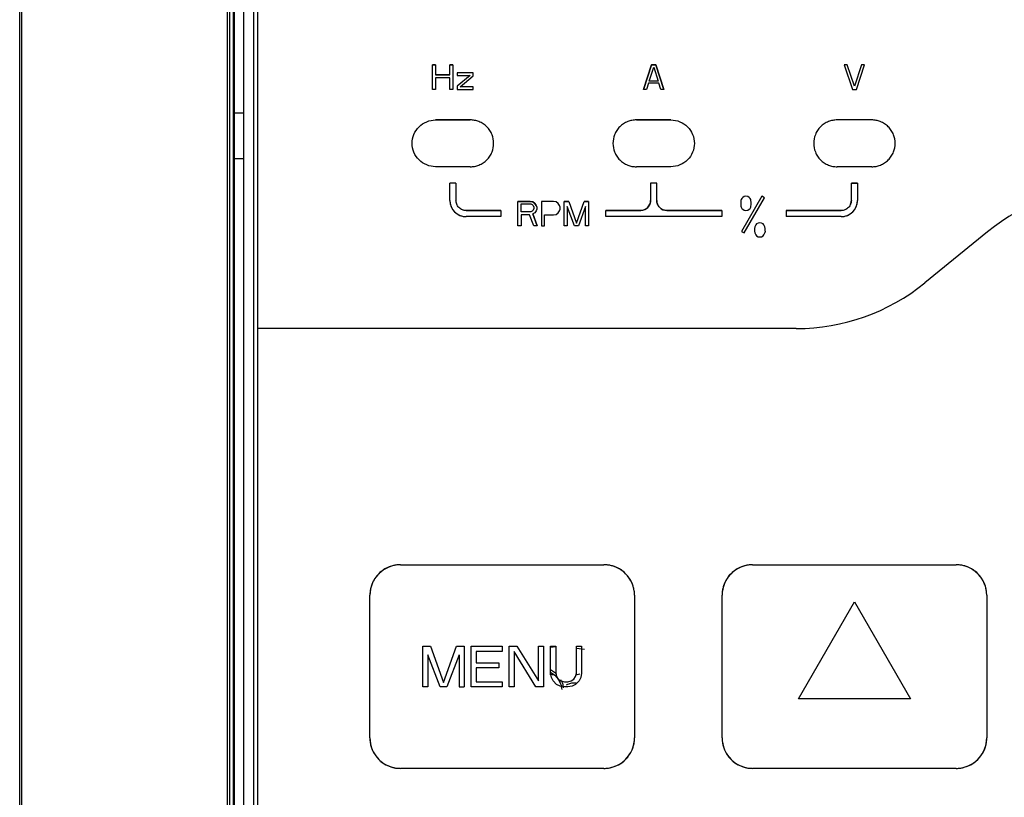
# Model space of a CAD drawing. Header units: millimetres. Extents: x -415 to 5, y -292 to 5.
# Tile 8 of 72: x -321.37 to -311.7, y -88.53 to -80.89. Entities that reach past the tile are written whole.
import ezdxf

# ---------------------------------------------------------------- set-up
doc = ezdxf.new("R2010")
doc.units = ezdxf.units.MM
doc.header["$MEASUREMENT"] = 0
doc.layers.add('实线', color=2, linetype='Continuous', lineweight=25)

msp = doc.modelspace()

# ---------------------------------------------------------------- linework, layer by layer
at = {"layer": '实线', "color": 7, "linetype": 'Continuous', "lineweight": 25}
for p, q in [((-321.3691, -97.3287), (-321.3691, -70.4122)), ((-321.3467, -97.3287), (-321.3467, -70.4122)), ((-319.3293, -74.9511), (-319.3293, -94.3609)), ((-319.3085, -74.9617), (-319.3085, -94.3617)), ((-319.2685, -94.3617), (-319.2685, -74.9617)), ((-319.1691, -74.9678), (-319.1691, -94.3678)), ((-319.0691, -94.3678), (-319.0691, -74.9678)), ((-319.0291, -83.9279), (-319.0291, -75.0079)), ((-319.2638, -79.7917), (-319.2638, -88.7917)), ((-317.3131, -81.3379), (-317.2831, -81.3379)), ((-317.3131, -81.5779), (-317.3131, -81.3379)), ((-317.3131, -81.3379), (-317.3131, -81.3379)), ((-317.2831, -81.3379), (-317.3131, -81.3379)), ((-317.2831, -81.3379), (-317.2831, -81.4349)), ((-317.2831, -81.3379), (-317.2831, -81.3379)), ((-317.1431, -81.3379), (-317.1131, -81.3379)), ((-317.1431, -81.4349), (-317.1431, -81.3379)), ((-317.1431, -81.3379), (-317.1431, -81.3379)), ((-317.1131, -81.3379), (-317.1431, -81.3379)), ((-317.1131, -81.3379), (-317.1131, -81.5779)), ((-317.1131, -81.3379), (-317.1131, -81.3379)), ((-315.2411, -81.5779), (-315.1611, -81.3379)), ((-315.1611, -81.3379), (-315.2411, -81.5779)), ((-315.1611, -81.3379), (-315.1211, -81.3379)), ((-315.1211, -81.3379), (-315.1611, -81.3379)), ((-315.1211, -81.3379), (-315.0411, -81.5779)), ((-315.0411, -81.5779), (-315.1211, -81.3379)), ((-313.2691, -81.3379), (-313.1891, -81.5779)), ((-313.2391, -81.3379), (-313.2691, -81.3379)), ((-313.1691, -81.5472), (-313.2391, -81.3379)), ((-313.0991, -81.3379), (-313.1691, -81.5472)), ((-313.1491, -81.5779), (-313.0691, -81.3379)), ((-313.0691, -81.3379), (-313.0991, -81.3379)), ((-317.2831, -81.4349), (-317.1431, -81.4349)), ((-317.1431, -81.4349), (-317.2831, -81.4349)), ((-317.0731, -81.4145), (-317.0731, -81.44)), ((-316.9131, -81.4145), (-317.0731, -81.4145)), ((-316.9431, -81.44), (-317.0731, -81.5472)), ((-317.0731, -81.44), (-316.9431, -81.44)), ((-316.9131, -81.4451), (-316.9131, -81.4145)), ((-315.1861, -81.4962), (-315.1411, -81.3583)), ((-315.1411, -81.3583), (-315.0961, -81.4962)), ((-317.2831, -81.4656), (-317.2831, -81.5779)), ((-317.1431, -81.4656), (-317.2831, -81.4656)), ((-317.1431, -81.5779), (-317.1431, -81.4656)), ((-317.0431, -81.5523), (-316.9131, -81.4451)), ((-315.1911, -81.5166), (-315.2111, -81.5779)), ((-315.0911, -81.5166), (-315.1911, -81.5166)), ((-315.0961, -81.4962), (-315.1861, -81.4962)), ((-315.0711, -81.5779), (-315.0911, -81.5166)), ((-317.2831, -81.5779), (-317.3131, -81.5779)), ((-317.1131, -81.5779), (-317.1431, -81.5779)), ((-317.0731, -81.5472), (-317.0731, -81.5779)), ((-317.0731, -81.5779), (-316.9131, -81.5779)), ((-316.9131, -81.5523), (-317.0431, -81.5523)), ((-316.9131, -81.5779), (-316.9131, -81.5523)), ((-315.2111, -81.5779), (-315.2411, -81.5779)), ((-315.2411, -81.5779), (-315.2411, -81.5779)), ((-315.0411, -81.5779), (-315.0711, -81.5779)), ((-315.0411, -81.5779), (-315.0411, -81.5779)), ((-313.1891, -81.5779), (-313.1491, -81.5779)), ((-319.1691, -81.8117), (-319.2638, -81.8117)), ((-317.2831, -81.878), (-317.2831, -81.8779)), ((-316.9431, -81.8779), (-317.2831, -81.8779)), ((-317.2831, -81.878), (-316.9431, -81.878)), ((-314.9711, -81.8779), (-315.3111, -81.8779)), ((-315.3111, -81.878), (-314.9711, -81.878)), ((-314.9711, -81.878), (-314.9711, -81.8779)), ((-312.9991, -81.8779), (-313.3391, -81.8779)), ((-313.3391, -81.8779), (-313.3391, -81.878)), ((-312.9991, -81.878), (-313.3391, -81.878)), ((-312.9991, -81.878), (-312.9991, -81.8779)), ((-314.7411, -82.108), (-314.7411, -82.1079)), ((-319.1691, -82.259), (-319.2638, -82.259)), ((-316.9431, -82.338), (-317.2831, -82.338)), ((-314.9711, -82.338), (-315.3111, -82.338)), ((-314.9711, -82.338), (-314.9711, -82.3379)), ((-312.9991, -82.338), (-313.3391, -82.338)), ((-317.1431, -82.6679), (-317.1431, -82.4979)), ((-317.0831, -82.4979), (-317.1431, -82.4979)), ((-317.0831, -82.4979), (-317.1431, -82.4979)), ((-317.0831, -82.4979), (-317.0831, -82.6679)), ((-317.0831, -82.4979), (-317.0831, -82.4979)), ((-315.1111, -82.4979), (-315.1711, -82.4979)), ((-315.1711, -82.4979), (-315.1711, -82.6679)), ((-315.1111, -82.4979), (-315.1711, -82.4979)), ((-315.1111, -82.6679), (-315.1111, -82.4979)), ((-313.1391, -82.4979), (-313.1991, -82.4979)), ((-313.1991, -82.6679), (-313.1991, -82.4979)), ((-313.1991, -82.4979), (-313.1391, -82.4979)), ((-313.1391, -82.4979), (-313.1391, -82.6679)), ((-317.0831, -82.6679), (-317.0831, -82.6679)), ((-316.4741, -82.6779), (-316.4741, -82.6779)), ((-316.3543, -82.6779), (-316.4741, -82.6779)), ((-316.4741, -82.6779), (-316.3543, -82.6779)), ((-316.4741, -82.9179), (-316.4741, -82.6779)), ((-316.3293, -82.683), (-316.3543, -82.6779)), ((-316.3543, -82.6779), (-316.3293, -82.683)), ((-316.3093, -82.6983), (-316.3293, -82.683)), ((-316.3293, -82.683), (-316.3093, -82.6983)), ((-316.2944, -82.7187), (-316.3093, -82.6983)), ((-316.3093, -82.6983), (-316.2944, -82.7187)), ((-316.2444, -82.6779), (-316.2444, -82.9179)), ((-316.1246, -82.6779), (-316.2444, -82.6779)), ((-316.0996, -82.683), (-316.1246, -82.6779)), ((-316.0797, -82.6983), (-316.0996, -82.683)), ((-316.0647, -82.7187), (-316.0797, -82.6983)), ((-316.0197, -82.6779), (-316.0197, -82.6779)), ((-315.9748, -82.6779), (-316.0197, -82.6779)), ((-316.0197, -82.6779), (-315.9748, -82.6779)), ((-316.0197, -82.9179), (-316.0197, -82.6779)), ((-315.9748, -82.6779), (-315.9748, -82.6779)), ((-315.9748, -82.6779), (-315.8999, -82.8924)), ((-315.8999, -82.8924), (-315.825, -82.6779)), ((-315.825, -82.6779), (-315.825, -82.6779)), ((-315.7801, -82.6779), (-315.825, -82.6779)), ((-315.825, -82.6779), (-315.7801, -82.6779)), ((-315.7801, -82.6779), (-315.7801, -82.6779)), ((-315.7801, -82.6779), (-315.7801, -82.9179)), ((-314.2835, -82.6696), (-314.2864, -82.6845)), ((-314.2864, -82.6845), (-314.2864, -82.7113)), ((-314.2806, -82.6606), (-314.2835, -82.6696)), ((-314.2749, -82.6487), (-314.2806, -82.6606)), ((-314.0794, -82.6268), (-314.2794, -82.9732)), ((-314.2662, -82.6398), (-314.2749, -82.6487)), ((-314.2518, -82.6308), (-314.2662, -82.6398)), ((-314.2534, -82.9882), (-314.0534, -82.6418)), ((-314.2344, -82.6279), (-314.2518, -82.6308)), ((-314.2171, -82.6308), (-314.2344, -82.6279)), ((-314.2026, -82.6398), (-314.2171, -82.6308)), ((-314.194, -82.6487), (-314.2026, -82.6398)), ((-314.1882, -82.6606), (-314.194, -82.6487)), ((-314.1853, -82.6696), (-314.1882, -82.6606)), ((-314.1824, -82.6845), (-314.1853, -82.6696)), ((-314.1824, -82.7113), (-314.1824, -82.6845)), ((-314.0534, -82.6418), (-314.0794, -82.6268)), ((-316.9831, -82.7679), (-316.6431, -82.7679)), ((-316.6431, -82.7679), (-316.9831, -82.7679)), ((-316.6431, -82.7679), (-316.6431, -82.8279)), ((-316.6431, -82.7679), (-316.6431, -82.7679)), ((-316.4441, -82.78), (-316.4441, -82.7034)), ((-316.4441, -82.7034), (-316.3493, -82.7034)), ((-316.3493, -82.78), (-316.4441, -82.78)), ((-316.3493, -82.7034), (-316.3343, -82.7085)), ((-316.3343, -82.7749), (-316.3493, -82.78)), ((-316.3343, -82.7085), (-316.3243, -82.7187)), ((-316.3243, -82.7647), (-316.3343, -82.7749)), ((-316.3093, -82.7902), (-316.3293, -82.8004)), ((-316.3243, -82.7187), (-316.3193, -82.7341)), ((-316.3193, -82.7494), (-316.3243, -82.7647)), ((-316.3193, -82.7341), (-316.3193, -82.7494)), ((-316.2944, -82.7698), (-316.3093, -82.7902)), ((-316.2943, -82.7187), (-316.2944, -82.7187)), ((-316.2944, -82.7187), (-316.2894, -82.7341)), ((-316.2894, -82.7545), (-316.2944, -82.7698)), ((-316.2894, -82.7341), (-316.2894, -82.734)), ((-316.2894, -82.7341), (-316.2894, -82.7545)), ((-316.0996, -82.8055), (-316.0797, -82.7902)), ((-316.0797, -82.7902), (-316.0647, -82.7698)), ((-316.0597, -82.734), (-316.0647, -82.7187)), ((-316.0647, -82.7698), (-316.0597, -82.7545)), ((-316.0597, -82.7545), (-316.0597, -82.734)), ((-315.9898, -82.7289), (-315.9898, -82.9179)), ((-315.9199, -82.9179), (-315.9898, -82.7289)), ((-315.81, -82.7289), (-315.8799, -82.9179)), ((-315.81, -82.9179), (-315.81, -82.7289)), ((-315.6111, -82.7679), (-315.6111, -82.7679)), ((-315.2711, -82.7679), (-315.6111, -82.7679)), ((-315.6111, -82.8279), (-315.6111, -82.7679)), ((-315.6111, -82.7679), (-315.2711, -82.7679)), ((-314.4711, -82.7679), (-315.0111, -82.7679)), ((-315.0111, -82.7679), (-314.4711, -82.7679)), ((-314.4711, -82.7679), (-314.4711, -82.7679)), ((-314.4711, -82.7679), (-314.4711, -82.8279)), ((-314.2864, -82.7113), (-314.2835, -82.7262)), ((-314.2835, -82.7262), (-314.2806, -82.7351)), ((-314.2806, -82.7351), (-314.2749, -82.747)), ((-314.2749, -82.747), (-314.2662, -82.756)), ((-314.2662, -82.756), (-314.2518, -82.7649)), ((-314.2518, -82.7649), (-314.2344, -82.7679)), ((-314.2344, -82.7679), (-314.2171, -82.7649)), ((-314.2171, -82.7649), (-314.2026, -82.756)), ((-314.2026, -82.756), (-314.194, -82.747)), ((-314.194, -82.747), (-314.1882, -82.7351)), ((-314.1882, -82.7351), (-314.1853, -82.7262)), ((-314.1853, -82.7262), (-314.1824, -82.7113)), ((-313.2991, -82.7679), (-313.8391, -82.7679)), ((-313.8391, -82.7679), (-313.8391, -82.7679)), ((-313.8391, -82.7679), (-313.8391, -82.8279)), ((-313.8391, -82.7679), (-313.2991, -82.7679)), ((-316.6431, -82.8279), (-316.9831, -82.8279)), ((-316.4441, -82.8107), (-316.4441, -82.9179)), ((-316.3593, -82.8107), (-316.4441, -82.8107)), ((-316.3193, -82.9179), (-316.3593, -82.8107)), ((-316.2844, -82.9179), (-316.3293, -82.8004)), ((-316.3293, -82.8004), (-316.2844, -82.9179)), ((-316.2145, -82.8106), (-316.1246, -82.8106)), ((-316.2145, -82.9179), (-316.2145, -82.8106)), ((-316.1246, -82.8106), (-316.0996, -82.8055)), ((-314.4711, -82.8279), (-315.6111, -82.8279)), ((-314.1158, -82.8908), (-314.1302, -82.8998)), ((-314.0984, -82.8879), (-314.1158, -82.8908)), ((-314.0811, -82.8908), (-314.0984, -82.8879)), ((-314.0666, -82.8998), (-314.0811, -82.8908)), ((-313.2991, -82.8279), (-313.8391, -82.8279)), ((-316.4441, -82.9179), (-316.4741, -82.9179)), ((-316.2844, -82.9179), (-316.3193, -82.9179)), ((-316.2844, -82.9179), (-316.2844, -82.9179)), ((-316.2444, -82.9179), (-316.2145, -82.9179)), ((-315.9898, -82.9179), (-316.0197, -82.9179)), ((-315.8799, -82.9179), (-315.9199, -82.9179)), ((-315.7801, -82.9179), (-315.81, -82.9179)), ((-314.2794, -82.9732), (-314.2534, -82.9882)), ((-314.1475, -82.9296), (-314.1504, -82.9445)), ((-314.1504, -82.9445), (-314.1504, -82.9713)), ((-314.1504, -82.9713), (-314.1475, -82.9862)), ((-314.1446, -82.9206), (-314.1475, -82.9296)), ((-314.1475, -82.9862), (-314.1446, -82.9951)), ((-314.1389, -82.9087), (-314.1446, -82.9206)), ((-314.1302, -82.8998), (-314.1389, -82.9087)), ((-314.058, -82.9087), (-314.0666, -82.8998)), ((-314.0522, -82.9206), (-314.058, -82.9087)), ((-314.0493, -82.9296), (-314.0522, -82.9206)), ((-314.0522, -82.9951), (-314.0493, -82.9862)), ((-314.0464, -82.9445), (-314.0493, -82.9296)), ((-314.0464, -82.9713), (-314.0493, -82.9862)), ((-314.0493, -82.9862), (-314.0493, -82.9862)), ((-314.0464, -82.9713), (-314.0464, -82.9445)), ((-314.0464, -82.9713), (-314.0464, -82.9713)), ((-314.0464, -82.9713), (-314.0464, -82.9713)), ((-311.8606, -82.9767), (-312.4776, -83.479)), ((-311.8606, -82.9768), (-312.4776, -83.479)), ((-314.1446, -82.9951), (-314.1389, -83.007)), ((-314.1389, -83.007), (-314.1302, -83.016)), ((-314.1302, -83.016), (-314.1158, -83.0249)), ((-314.1158, -83.0249), (-314.0984, -83.0279)), ((-314.0984, -83.0279), (-314.0811, -83.0249)), ((-314.0811, -83.0249), (-314.0666, -83.016)), ((-314.0666, -83.016), (-314.058, -83.007)), ((-314.058, -83.007), (-314.0522, -82.9951)), ((-319.0291, -94.3279), (-319.0291, -83.9279)), ((-313.7402, -83.9279), (-319.0291, -83.9279)), ((-319.0291, -83.9279), (-319.0291, -83.9279)), ((-313.7402, -83.9279), (-319.0291, -83.9279)), ((-317.6291, -86.2479), (-315.6291, -86.2479)), ((-317.6291, -86.2479), (-315.6291, -86.2479)), ((-314.1691, -86.2479), (-312.1691, -86.2479)), ((-314.1691, -86.2479), (-312.1691, -86.2479)), ((-317.9291, -87.9479), (-317.9291, -86.5479)), ((-315.3291, -86.5479), (-315.3291, -87.9479)), ((-315.3291, -86.5479), (-315.3291, -86.5479)), ((-314.4691, -87.9479), (-314.4691, -86.5479)), ((-311.8691, -86.5479), (-311.8691, -87.9479)), ((-313.7191, -87.5655), (-313.1691, -86.6128)), ((-313.7191, -87.5654), (-313.1691, -86.6128)), ((-313.193, -86.6541), (-313.1929, -86.6541)), ((-313.1856, -86.6414), (-313.1856, -86.6414)), ((-313.1691, -86.6128), (-312.6191, -87.5655)), ((-313.1691, -86.6128), (-312.6191, -87.5654)), ((-313.1526, -86.6414), (-313.1526, -86.6414)), ((-313.1452, -86.6541), (-313.1452, -86.6541)), ((-317.4091, -87.0479), (-317.3328, -87.0479)), ((-317.4091, -87.4479), (-317.4091, -87.0479)), ((-317.4091, -87.0479), (-317.4091, -87.0479)), ((-317.4091, -87.0479), (-317.3328, -87.0479)), ((-317.3328, -87.0479), (-317.2056, -87.4054)), ((-317.3328, -87.0479), (-317.2056, -87.4053)), ((-317.3328, -87.0479), (-317.3328, -87.0479)), ((-317.2056, -87.4054), (-317.0784, -87.0479)), ((-317.2056, -87.4053), (-317.0784, -87.0479)), ((-317.0784, -87.0479), (-317.0021, -87.0479)), ((-317.0784, -87.0479), (-317.0021, -87.0479)), ((-317.0021, -87.0479), (-317.0021, -87.4479)), ((-317.0021, -87.0479), (-317.0021, -87.0479)), ((-316.9343, -87.4479), (-316.9343, -87.0479)), ((-316.9343, -87.0479), (-316.6291, -87.0479)), ((-316.6291, -87.0479), (-316.6291, -87.0989)), ((-316.5613, -87.4479), (-316.5613, -87.0479)), ((-316.5613, -87.0479), (-316.5613, -87.0479)), ((-316.5613, -87.0479), (-316.485, -87.0479)), ((-316.5613, -87.0479), (-316.485, -87.0479)), ((-316.485, -87.0479), (-316.273, -87.3883)), ((-316.485, -87.0479), (-316.273, -87.3883)), ((-316.273, -87.3883), (-316.273, -87.0479)), ((-316.273, -87.0479), (-316.273, -87.0479)), ((-316.273, -87.0479), (-316.2221, -87.0479)), ((-316.273, -87.0479), (-316.2221, -87.0479)), ((-316.2221, -87.0479), (-316.2221, -87.4479)), ((-316.2221, -87.0479), (-316.2221, -87.0479)), ((-316.1543, -87.3117), (-316.1543, -87.0479)), ((-316.1543, -87.0479), (-316.1034, -87.0479)), ((-316.1543, -87.0571), (-316.1034, -87.0508)), ((-316.1034, -87.0479), (-316.1034, -87.3117)), ((-315.9, -87.0479), (-315.8491, -87.0479)), ((-315.9, -87.3117), (-315.9, -87.0479)), ((-315.8491, -87.0479), (-315.8491, -87.3117)), ((-317.3582, -87.133), (-317.3582, -87.4479)), ((-317.2395, -87.4479), (-317.3582, -87.133)), ((-317.053, -87.133), (-317.1717, -87.4479)), ((-317.053, -87.133), (-317.053, -87.4479)), ((-316.6291, -87.0989), (-316.8834, -87.0989)), ((-316.8834, -87.0989), (-316.8834, -87.2096)), ((-316.5104, -87.099), (-316.5104, -87.4479)), ((-316.2984, -87.4479), (-316.5104, -87.099)), ((-315.9, -87.067), (-315.8212, -87.0754)), ((-316.8834, -87.2096), (-316.663, -87.2096)), ((-316.663, -87.2096), (-316.663, -87.2607)), ((-316.8834, -87.2607), (-316.8834, -87.3968)), ((-316.663, -87.2607), (-316.8834, -87.2607)), ((-316.1149, -87.333), (-316.1623, -87.3263)), ((-316.1543, -87.278), (-316.0973, -87.316)), ((-316.1543, -87.3019), (-316.1124, -87.331)), ((-316.1458, -87.3543), (-316.1543, -87.3117)), ((-316.1034, -87.3117), (-316.095, -87.3458)), ((-315.9084, -87.3458), (-315.9, -87.3117)), ((-315.8491, -87.3117), (-315.8576, -87.3543)), ((-317.2056, -87.4053), (-317.2056, -87.4054)), ((-316.8834, -87.3968), (-316.6291, -87.3968)), ((-316.6291, -87.3968), (-316.6291, -87.4479)), ((-316.1289, -87.3883), (-316.1458, -87.3543)), ((-316.095, -87.4224), (-316.1289, -87.3883)), ((-316.095, -87.3458), (-316.078, -87.3713)), ((-316.061, -87.4394), (-316.095, -87.4224)), ((-316.078, -87.3713), (-316.0526, -87.3883)), ((-316.0187, -87.4479), (-316.061, -87.4394)), ((-316.0526, -87.3883), (-316.0187, -87.3968)), ((-316.0187, -87.3968), (-315.9847, -87.3968)), ((-315.9847, -87.3968), (-315.9508, -87.3883)), ((-315.9424, -87.4394), (-315.9847, -87.4479)), ((-315.9508, -87.3883), (-315.9254, -87.3713)), ((-315.9084, -87.4224), (-315.9424, -87.4394)), ((-315.9254, -87.3713), (-315.9084, -87.3458)), ((-315.8745, -87.3883), (-315.9084, -87.4224)), ((-315.8576, -87.3543), (-315.8745, -87.3883)), ((-317.3582, -87.4479), (-317.4091, -87.4479)), ((-317.1717, -87.4479), (-317.2395, -87.4479)), ((-317.053, -87.4479), (-317.0021, -87.4479)), ((-316.6291, -87.4479), (-316.9343, -87.4479)), ((-316.5104, -87.4479), (-316.5613, -87.4479)), ((-316.2221, -87.4479), (-316.2984, -87.4479)), ((-315.9847, -87.4479), (-316.0187, -87.4479)), ((-313.7191, -87.5654), (-313.7191, -87.5654)), ((-313.7191, -87.5655), (-313.7191, -87.5654)), ((-312.6191, -87.5655), (-313.7191, -87.5655)), ((-312.6191, -87.5654), (-312.6191, -87.5654)), ((-312.6191, -87.5654), (-312.6191, -87.5655)), ((-315.3291, -87.9479), (-315.3291, -87.9479)), ((-315.6291, -88.2479), (-317.6291, -88.2479)), ((-312.1691, -88.2479), (-314.1691, -88.2479))]:
    msp.add_line(p, q, dxfattribs=at)
for centre, radius, start, end in [((-310.598, -84.5279), 2, 90, 129.14397), ((-316.9831, -82.6679), 0.16, 180.00001, 270.00001), ((-315.2711, -82.6679), 0.1, 272.41779, 359.99999), ((-315.0111, -82.6679), 0.1, 180.00001, 270.00001), ((-313.2991, -82.6679), 0.16, 269.99999, 359.99999), ((-313.2991, -82.6679), 0.1, 337.46989, 360), ((-313.7402, -81.9279), 2, 270, 309.14397), ((-317.6291, -86.5479), 0.3, 89.99999, 179.99999), ((-315.6291, -86.5479), 0.3, 0.00001, 90.00001), ((-314.1691, -86.5479), 0.3, 89.99999, 179.99999), ((-312.1691, -86.5479), 0.3, 0.00001, 90.00001), ((-317.6291, -87.9479), 0.3, 180.00001, 270.00001), ((-315.6291, -87.9479), 0.3, 269.99999, 359.99999), ((-314.1691, -87.9479), 0.3, 180.00001, 270.00001), ((-312.1691, -87.9479), 0.3, 269.99999, 359.99999)]:
    msp.add_arc(centre, radius, start, end, dxfattribs=at)
for points, knots in [([(-317.2831, -82.338), (-317.3132, -82.338), (-317.3433, -82.332), (-317.3989, -82.3089), (-317.4244, -82.2919), (-317.467, -82.2493), (-317.4841, -82.2238), (-317.5071, -82.1682), (-317.5131, -82.1381), (-317.5131, -82.0778), (-317.5071, -82.0478), (-317.4841, -81.9921), (-317.467, -81.9666), (-317.4244, -81.924), (-317.3989, -81.907), (-317.3433, -81.8839), (-317.3132, -81.878), (-317.2831, -81.878)], [0, 0, 0, 0, 0.125, 0.125, 0.25, 0.25, 0.375, 0.375, 0.5, 0.5, 0.625, 0.625, 0.75, 0.75, 0.875, 0.875, 1, 1, 1, 1]), ([(-316.9431, -82.338), (-316.9358, -82.3378), (-316.9214, -82.3374), (-316.9, -82.3342), (-316.8789, -82.3292), (-316.8504, -82.3194), (-316.8159, -82.3016), (-316.7794, -82.2717), (-316.7494, -82.2352), (-316.7217, -82.1816), (-316.7075, -82.108), (-316.7217, -82.0344), (-316.7494, -81.9808), (-316.7793, -81.9443), (-316.8159, -81.9143), (-316.8568, -81.8933), (-316.8997, -81.8803), (-316.9286, -81.8787), (-316.9431, -81.878)], [0, 0, 0, 0, 0.03017, 0.060089, 0.090026, 0.120251, 0.185236, 0.25037, 0.315356, 0.38049, 0.500066, 0.619641, 0.684627, 0.749761, 0.814746, 0.879881, 0.939904, 1, 1, 1, 1]), ([(-315.3111, -81.878), (-315.3183, -81.8781), (-315.3328, -81.8785), (-315.3542, -81.8817), (-315.3753, -81.8867), (-315.4038, -81.8965), (-315.4383, -81.9143), (-315.4748, -81.9442), (-315.5047, -81.9807), (-315.5325, -82.0344), (-315.5467, -82.108), (-315.5325, -82.1815), (-315.5048, -82.2351), (-315.4749, -82.2717), (-315.4383, -82.3016), (-315.3974, -82.3226), (-315.3545, -82.3357), (-315.3256, -82.3372), (-315.3111, -82.338)], [0, 0, 0, 0, 0.03017, 0.060089, 0.090026, 0.120251, 0.185236, 0.25037, 0.315356, 0.38049, 0.500066, 0.619641, 0.684627, 0.749761, 0.814746, 0.879881, 0.939904, 1, 1, 1, 1]), ([(-314.9711, -81.878), (-314.941, -81.878), (-314.9109, -81.8839), (-314.8553, -81.907), (-314.8297, -81.924), (-314.7872, -81.9666), (-314.7701, -81.9921), (-314.7471, -82.0478), (-314.7411, -82.0778), (-314.7411, -82.1381), (-314.7471, -82.1682), (-314.7701, -82.2238), (-314.7872, -82.2493), (-314.8297, -82.2919), (-314.8553, -82.3089), (-314.9109, -82.332), (-314.941, -82.338), (-314.9711, -82.338)], [0, 0, 0, 0, 0.125, 0.125, 0.25, 0.25, 0.375, 0.375, 0.5, 0.5, 0.625, 0.625, 0.75, 0.75, 0.875, 0.875, 1, 1, 1, 1]), ([(-313.3391, -81.878), (-313.3463, -81.8781), (-313.3608, -81.8785), (-313.3822, -81.8817), (-313.4033, -81.8867), (-313.4318, -81.8965), (-313.4663, -81.9143), (-313.5028, -81.9442), (-313.5327, -81.9807), (-313.5605, -82.0344), (-313.5747, -82.108), (-313.5605, -82.1815), (-313.5328, -82.2351), (-313.5029, -82.2717), (-313.4663, -82.3016), (-313.4254, -82.3226), (-313.3825, -82.3357), (-313.3536, -82.3372), (-313.3391, -82.338)], [0, 0, 0, 0, 0.03017, 0.060089, 0.090026, 0.120251, 0.185236, 0.25037, 0.315356, 0.38049, 0.500066, 0.619641, 0.684627, 0.749761, 0.814746, 0.879881, 0.939904, 1, 1, 1, 1]), ([(-312.9991, -82.338), (-312.9918, -82.3378), (-312.9774, -82.3374), (-312.956, -82.3342), (-312.9349, -82.3292), (-312.9064, -82.3194), (-312.8719, -82.3016), (-312.8354, -82.2717), (-312.8054, -82.2352), (-312.7777, -82.1816), (-312.7635, -82.108), (-312.7777, -82.0344), (-312.8054, -81.9808), (-312.8353, -81.9443), (-312.8719, -81.9143), (-312.9128, -81.8933), (-312.9557, -81.8803), (-312.9846, -81.8787), (-312.9991, -81.878)], [0, 0, 0, 0, 0.03017, 0.060089, 0.090026, 0.120251, 0.185236, 0.25037, 0.315356, 0.38049, 0.500066, 0.619641, 0.684627, 0.749761, 0.814746, 0.879881, 0.939904, 1, 1, 1, 1]), ([(-317.1431, -82.6679), (-317.143, -82.6729), (-317.1427, -82.683), (-317.1405, -82.6979), (-317.137, -82.7126), (-317.1302, -82.7324), (-317.1178, -82.7564), (-317.097, -82.7818), (-317.0716, -82.8026), (-317.0432, -82.8172), (-317.0133, -82.8263), (-316.9932, -82.8274), (-316.9831, -82.8279)], [0, 0, 0, 0, 0.060243, 0.1199994, 0.1798082, 0.2402069, 0.3699548, 0.5001294, 0.6298775, 0.7600523, 0.8799221, 1, 1, 1, 1]), ([(-316.9831, -82.7679), (-316.9873, -82.7677), (-316.9956, -82.7674), (-317.008, -82.765), (-317.0224, -82.7603), (-317.0384, -82.7521), (-317.0543, -82.7391), (-317.0673, -82.7232), (-317.0764, -82.7054), (-317.0821, -82.6868), (-317.0828, -82.6742), (-317.0831, -82.6679)], [0, 0, 0, 0, 0.080115, 0.159741, 0.240152, 0.369781, 0.500092, 0.629721, 0.760033, 0.87985, 1, 1, 1, 1]), ([(-315.1711, -82.6679), (-315.1712, -82.6721), (-315.1715, -82.6804), (-315.174, -82.6928), (-315.1787, -82.7072), (-315.1869, -82.7232), (-315.1999, -82.739), (-315.2158, -82.7521), (-315.2335, -82.7612), (-315.2522, -82.7669), (-315.2648, -82.7676), (-315.2711, -82.7679)], [0, 0, 0, 0, 0.080115, 0.159741, 0.240152, 0.369781, 0.500092, 0.629721, 0.760033, 0.87985, 1, 1, 1, 1]), ([(-315.0111, -82.7679), (-315.0153, -82.7677), (-315.0236, -82.7674), (-315.036, -82.765), (-315.0504, -82.7603), (-315.0664, -82.7521), (-315.0823, -82.7391), (-315.0953, -82.7232), (-315.1044, -82.7054), (-315.1101, -82.6868), (-315.1108, -82.6742), (-315.1111, -82.6679)], [0, 0, 0, 0, 0.080115, 0.159741, 0.240152, 0.369781, 0.500092, 0.629721, 0.760033, 0.87985, 1, 1, 1, 1]), ([(-313.1991, -82.6679), (-313.1992, -82.6721), (-313.1995, -82.6804), (-313.202, -82.6928), (-313.2067, -82.7072), (-313.2149, -82.7232), (-313.2279, -82.739), (-313.2438, -82.7521), (-313.2615, -82.7612), (-313.2802, -82.7669), (-313.2928, -82.7676), (-313.2991, -82.7679)], [0, 0, 0, 0, 0.080115, 0.159741, 0.240152, 0.369781, 0.500092, 0.629721, 0.760033, 0.87985, 1, 1, 1, 1]), ([(-313.2991, -82.8279), (-313.2941, -82.8278), (-313.284, -82.8275), (-313.2691, -82.8253), (-313.2544, -82.8218), (-313.2346, -82.815), (-313.2106, -82.8026), (-313.1852, -82.7818), (-313.1644, -82.7564), (-313.1498, -82.7279), (-313.1407, -82.6981), (-313.1396, -82.678), (-313.1391, -82.6679)], [0, 0, 0, 0, 0.060243, 0.1199994, 0.1798082, 0.2402069, 0.3699548, 0.5001294, 0.6298775, 0.7600523, 0.8799221, 1, 1, 1, 1]), ([(-317.6291, -86.2479), (-317.6367, -86.248), (-317.6518, -86.2484), (-317.6742, -86.251), (-317.6964, -86.2552), (-317.7182, -86.2611), (-317.7517, -86.2729), (-317.795, -86.2953), (-317.8426, -86.3343), (-317.8817, -86.3819), (-317.9063, -86.4297), (-317.9204, -86.4731), (-317.9278, -86.5102), (-317.9286, -86.5353), (-317.9291, -86.5479)], [0, 0, 0, 0, 0.048277, 0.096159, 0.14392, 0.191837, 0.240186, 0.370003, 0.500048, 0.629866, 0.759911, 0.840105, 0.919707, 1, 1, 1, 1]), ([(-315.3291, -86.5479), (-315.3293, -86.5403), (-315.3296, -86.5252), (-315.3322, -86.5028), (-315.3364, -86.4806), (-315.3423, -86.4588), (-315.3542, -86.4253), (-315.3765, -86.382), (-315.4155, -86.3343), (-315.4631, -86.2953), (-315.5109, -86.2706), (-315.5543, -86.2565), (-315.5914, -86.2492), (-315.6165, -86.2483), (-315.6291, -86.2479)], [0, 0, 0, 0, 0.048277, 0.096159, 0.14392, 0.191837, 0.240186, 0.370003, 0.500048, 0.629866, 0.759911, 0.840105, 0.919707, 1, 1, 1, 1]), ([(-314.1691, -86.2479), (-314.1767, -86.248), (-314.1918, -86.2484), (-314.2142, -86.251), (-314.2364, -86.2552), (-314.2582, -86.2611), (-314.2917, -86.2729), (-314.335, -86.2953), (-314.3826, -86.3343), (-314.4217, -86.3819), (-314.4463, -86.4297), (-314.4604, -86.4731), (-314.4678, -86.5102), (-314.4686, -86.5353), (-314.4691, -86.5479)], [0, 0, 0, 0, 0.048277, 0.096159, 0.14392, 0.191837, 0.240186, 0.370003, 0.500048, 0.629866, 0.759911, 0.840105, 0.919707, 1, 1, 1, 1]), ([(-311.8691, -86.5479), (-311.8693, -86.5403), (-311.8696, -86.5252), (-311.8722, -86.5028), (-311.8764, -86.4806), (-311.8823, -86.4588), (-311.8942, -86.4253), (-311.9165, -86.382), (-311.9555, -86.3343), (-312.0031, -86.2953), (-312.0509, -86.2706), (-312.0943, -86.2565), (-312.1314, -86.2492), (-312.1565, -86.2483), (-312.1691, -86.2479)], [0, 0, 0, 0, 0.048277, 0.096159, 0.14392, 0.191837, 0.240186, 0.370003, 0.500048, 0.629866, 0.759911, 0.840105, 0.919707, 1, 1, 1, 1]), ([(-316.1124, -87.331), (-316.0895, -87.3579), (-316.0535, -87.4001), (-316.0465, -87.4544), (-316.044, -87.4743)], [0, 0, 0, 0, 0.634221, 1, 1, 1, 1]), ([(-315.8651, -87.3214), (-315.8743, -87.3247), (-315.8873, -87.3295), (-315.9011, -87.3299), (-315.9051, -87.33)], [0, 0, 0, 0, 0.710253, 1, 1, 1, 1]), ([(-316.0578, -87.3753), (-316.052, -87.3828), (-316.0344, -87.4061), (-316.0322, -87.4357), (-316.0308, -87.4557)], [0, 0, 0, 0, 0.325878, 1, 1, 1, 1]), ([(-315.9962, -87.4279), (-315.9885, -87.4237), (-315.9697, -87.4132), (-315.935, -87.4048), (-315.9092, -87.4081), (-315.8959, -87.4098)], [0, 0, 0, 0, 0.254491, 0.618282, 1, 1, 1, 1]), ([(-317.9291, -87.9479), (-317.9289, -87.9555), (-317.9286, -87.9706), (-317.926, -87.993), (-317.9218, -88.0152), (-317.9159, -88.037), (-317.904, -88.0705), (-317.8817, -88.1138), (-317.8427, -88.1614), (-317.795, -88.2005), (-317.7472, -88.2251), (-317.7039, -88.2392), (-317.6668, -88.2466), (-317.6417, -88.2474), (-317.6291, -88.2479)], [0, 0, 0, 0, 0.048277, 0.096159, 0.14392, 0.191837, 0.240186, 0.370003, 0.500048, 0.629866, 0.759911, 0.840105, 0.919707, 1, 1, 1, 1]), ([(-315.6291, -88.2479), (-315.6215, -88.2477), (-315.6064, -88.2474), (-315.584, -88.2448), (-315.5618, -88.2406), (-315.54, -88.2347), (-315.5065, -88.2228), (-315.4632, -88.2005), (-315.4156, -88.1615), (-315.3765, -88.1138), (-315.3518, -88.066), (-315.3378, -88.0227), (-315.3304, -87.9856), (-315.3295, -87.9605), (-315.3291, -87.9479)], [0, 0, 0, 0, 0.048277, 0.096159, 0.14392, 0.191837, 0.240186, 0.370003, 0.500048, 0.629866, 0.759911, 0.840105, 0.919707, 1, 1, 1, 1]), ([(-314.4691, -87.9479), (-314.4689, -87.9555), (-314.4686, -87.9706), (-314.466, -87.993), (-314.4618, -88.0152), (-314.4559, -88.037), (-314.444, -88.0705), (-314.4217, -88.1138), (-314.3827, -88.1614), (-314.335, -88.2005), (-314.2872, -88.2251), (-314.2439, -88.2392), (-314.2068, -88.2466), (-314.1817, -88.2474), (-314.1691, -88.2479)], [0, 0, 0, 0, 0.048277, 0.096159, 0.14392, 0.191837, 0.240186, 0.370003, 0.500048, 0.629866, 0.759911, 0.840105, 0.919707, 1, 1, 1, 1]), ([(-312.1691, -88.2479), (-312.1615, -88.2477), (-312.1464, -88.2474), (-312.124, -88.2448), (-312.1018, -88.2406), (-312.08, -88.2347), (-312.0465, -88.2228), (-312.0032, -88.2005), (-311.9556, -88.1615), (-311.9165, -88.1138), (-311.8918, -88.066), (-311.8778, -88.0227), (-311.8704, -87.9856), (-311.8695, -87.9605), (-311.8691, -87.9479)], [0, 0, 0, 0, 0.048277, 0.096159, 0.14392, 0.191837, 0.240186, 0.370003, 0.500048, 0.629866, 0.759911, 0.840105, 0.919707, 1, 1, 1, 1])]:
    msp.add_open_spline(points, degree=3, knots=knots, dxfattribs=at)

doc.saveas('drawing.dxf')
